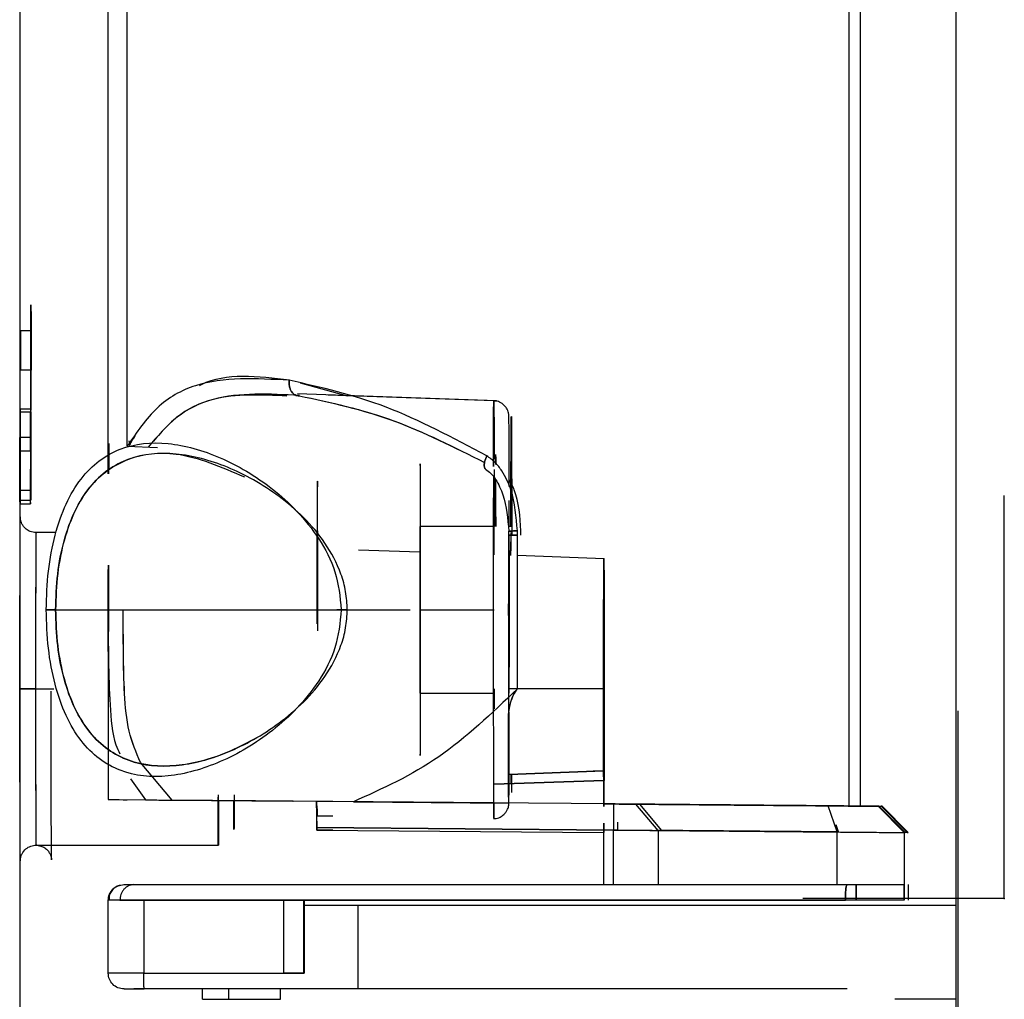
# Model space of a CAD drawing. Header units: millimetres. Extents: x -186 to 167, y -17 to 277.
# Tile 16 of 44: x -103 to -84, y 207 to 226. Entities that reach past the tile are written whole.
import ezdxf

# ---------------------------------------------------------------- set-up
doc = ezdxf.new("R2010")
doc.units = ezdxf.units.MM
doc.header["$PDSIZE"] = -1

msp = doc.modelspace()

# ---------------------------------------------------------------- linework, layer by layer
at = {"color": 7, "linetype": 'Continuous', "lineweight": 25}
for p, q in [((-103.374, 243.73), (-103.374, 206.658)), ((-101.674, 217.44), (-101.674, 242.438)), ((-85.402, 205.658), (-85.402, 242.322)), ((-101.309, 217.974), (-101.309, 241.641)), ((-85.399, 207.858), (-85.399, 239.534)), ((-87.454, 211.068), (-87.454, 236.934)), ((-87.246, 236.934), (-87.246, 211.066)), ((-103.16, 220.185), (-103.358, 220.185)), ((-103.153, 220.185), (-103.158, 220.185)), ((-103.16, 219.435), (-103.36, 219.435)), ((-103.161, 218.635), (-103.161, 219.435)), ((-103.16, 218.635), (-103.16, 219.435)), ((-97.993, 219.19), (-97.087, 218.942)), ((-94.223, 218.844), (-98.045, 218.978)), ((-94.274, 218.844), (-97.453, 218.955)), ((-103.163, 218.683), (-103.363, 218.683)), ((-103.363, 218.683), (-103.363, 217.792)), ((-103.163, 217.792), (-103.163, 218.683)), ((-103.361, 218.635), (-103.161, 218.635)), ((-103.161, 218.635), (-103.161, 216.935)), ((-103.157, 218.19), (-103.155, 218.598)), ((-93.938, 218.528), (-93.936, 218.331)), ((-103.37, 216.93), (-103.369, 218.139)), ((-103.169, 218.139), (-103.369, 218.139)), ((-103.369, 218.139), (-103.369, 217.884)), ((-103.169, 218.139), (-103.17, 216.93)), ((-103.169, 217.884), (-103.169, 218.139)), ((-103.369, 217.884), (-103.169, 217.884)), ((-100.73, 217.939), (-101.31, 217.969)), ((-103.363, 217.792), (-103.367, 217.124)), ((-103.167, 217.124), (-103.163, 217.792)), ((-94.234, 217.768), (-94.235, 217.623)), ((-97.661, 217.303), (-97.659, 217.191)), ((-103.167, 217.124), (-103.367, 217.124)), ((-103.367, 217.124), (-103.367, 216.868)), ((-103.167, 216.868), (-103.167, 217.124)), ((-103.367, 216.868), (-103.37, 216.93)), ((-103.17, 216.93), (-103.37, 216.93)), ((-103.367, 216.868), (-103.167, 216.868)), ((-103.17, 216.93), (-103.167, 216.868)), ((-94.237, 216.618), (-94.237, 216.434)), ((-93.931, 216.687), (-93.93, 216.523)), ((-94.284, 216.434), (-95.686, 216.434)), ((-93.933, 216.434), (-93.986, 216.434)), ((-102.676, 216.315), (-103.066, 216.315)), ((-93.994, 216.341), (-93.994, 216.266)), ((-93.994, 216.266), (-93.994, 212.764)), ((-93.822, 216.266), (-93.823, 216.348)), ((-93.822, 213.317), (-93.822, 216.266)), ((-93.756, 216.266), (-93.757, 216.349)), ((-93.947, 215.877), (-93.947, 216.139)), ((-93.947, 215.877), (-93.947, 216.133)), ((-95.692, 215.938), (-96.87, 215.979)), ((-92.157, 215.814), (-93.822, 215.872)), ((-102.686, 214.834), (-95.878, 214.834)), ((-101.674, 214.834), (-101.674, 211.191)), ((-95.69, 214.834), (-94.265, 214.834)), ((-92.157, 214.565), (-92.162, 214.565)), ((-103.069, 213.315), (-102.719, 213.315)), ((-101.673, 213.315), (-101.673, 212.228)), ((-95.686, 213.234), (-94.284, 213.234)), ((-94.266, 213.315), (-94.267, 212.932)), ((-92.165, 213.315), (-93.977, 213.315)), ((-92.162, 212.065), (-92.157, 212.065)), ((-100.446, 211.18), (-101.056, 211.902)), ((-92.167, 211.743), (-93.981, 211.674)), ((-93.981, 211.675), (-92.167, 211.743)), ((-93.932, 211.676), (-93.934, 211.326)), ((-92.157, 211.743), (-92.37, 211.735)), ((-101.25, 211.591), (-100.957, 211.185)), ((-94.27, 211.484), (-92.165, 211.558)), ((-92.158, 211.558), (-94.27, 211.484)), ((-92.166, 211.558), (-94.27, 211.484)), ((-92.166, 211.558), (-92.165, 211.558)), ((-101.672, 211.191), (-101.674, 211.191)), ((-101.672, 211.191), (-100.957, 211.185)), ((-100.466, 211.181), (-98.145, 211.16)), ((-94.271, 211.127), (-100.446, 211.18)), ((-99.567, 211.173), (-98.126, 211.161)), ((-98.126, 211.16), (-99.567, 211.173)), ((-91.977, 211.107), (-97.685, 211.156)), ((-97.685, 211.156), (-97.669, 210.656)), ((-97.669, 210.606), (-97.67, 211.156)), ((-97.664, 210.997), (-97.668, 211.156)), ((-96.97, 211.15), (-93.989, 211.124)), ((-92.163, 211.108), (-91.899, 211.106)), ((-91.977, 211.107), (-91.979, 210.607)), ((-91.121, 210.599), (-91.551, 211.103)), ((-91.051, 210.599), (-91.475, 211.102)), ((-87.687, 210.569), (-87.858, 211.071)), ((-87.454, 211.068), (-86.824, 211.062)), ((-86.898, 211.062), (-86.399, 210.558)), ((-86.882, 211.062), (-86.898, 211.062)), ((-86.382, 210.558), (-86.882, 211.062)), ((-86.841, 211.062), (-86.341, 210.558)), ((-86.824, 211.062), (-86.841, 211.062)), ((-86.324, 210.558), (-86.824, 211.062)), ((-92.163, 210.558), (-92.163, 210.736)), ((-92.161, 210.737), (-92.161, 210.558)), ((-91.902, 210.757), (-91.903, 210.606)), ((-87.656, 210.569), (-87.703, 210.709)), ((-97.669, 210.656), (-97.672, 210.606)), ((-97.672, 210.606), (-92.169, 210.558)), ((-97.672, 210.606), (-97.669, 210.606)), ((-97.669, 210.656), (-91.979, 210.607)), ((-91.979, 210.607), (-97.669, 210.656)), ((-97.664, 210.606), (-97.669, 210.606)), ((-92.169, 210.558), (-92.169, 209.558)), ((-92.163, 210.558), (-92.169, 210.558)), ((-92.166, 210.608), (-91.903, 210.606)), ((-91.903, 210.606), (-92.163, 210.608)), ((-91.979, 209.558), (-91.979, 210.607)), ((-91.051, 210.599), (-91.168, 210.6)), ((-91.121, 210.599), (-91.121, 209.558)), ((-87.687, 209.558), (-87.687, 210.569)), ((-86.399, 210.558), (-86.382, 210.558)), ((-86.399, 210.558), (-86.399, 209.258)), ((-86.341, 210.558), (-86.39, 210.558)), ((-86.341, 210.558), (-86.324, 210.558)), ((-103.066, 210.315), (-99.556, 210.315)), ((-87.496, 209.558), (-86.398, 209.558)), ((-101.674, 207.858), (-101.674, 209.258)), ((-100.993, 209.258), (-100.993, 207.858)), ((-100.042, 209.258), (-100.692, 209.258)), ((-98.305, 207.858), (-98.305, 209.258)), ((-98.302, 207.858), (-98.302, 209.258)), ((-97.918, 207.858), (-97.918, 209.258)), ((-97.917, 209.258), (-97.917, 207.858)), ((-86.399, 209.258), (-91.051, 209.258)), ((-85.394, 209.158), (-97.901, 209.158)), ((-96.875, 207.558), (-96.875, 209.158)), ((-101.674, 207.858), (-101.671, 207.858)), ((-100.993, 207.858), (-98.305, 207.858)), ((-97.918, 207.858), (-97.917, 207.858)), ((-101.371, 207.558), (-101.374, 207.558)), ((-98.295, 207.558), (-100.984, 207.558)), ((-99.865, 207.358), (-99.865, 207.558)), ((-99.366, 207.558), (-99.366, 207.358)), ((-98.366, 207.358), (-98.366, 207.558)), ((-85.392, 207.558), (-85.398, 207.558)), ((-99.865, 207.358), (-98.366, 207.358)), ((-85.394, 207.358), (-86.576, 207.358))]:
    msp.add_line(p, q, dxfattribs=at)
at = {"color": 7, "linetype": 'Continuous'}
for p, q in [((-84.477, 209.293), (-84.477, 217.028)), ((-85.363, 205.158), (-85.363, 212.893)), ((-84.477, 209.293), (-88.345, 209.293)), ((-85.363, 199.858), (-85.363, 207.593))]:
    msp.add_line(p, q, dxfattribs=at)
at = {"color": 7, "linetype": 'Continuous', "lineweight": 25, "flags": 128}
for points in [[(-103.155, 219.435), (-103.155, 219.913), (-103.156, 220.318), (-103.157, 220.589), (-103.158, 220.685), (-103.159, 220.589), (-103.16, 220.318), (-103.161, 219.913), (-103.161, 219.435), (-103.161, 218.956), (-103.16, 218.663)], [(-94.268, 217.741), (-94.269, 217.969), (-94.272, 218.567), (-94.272, 218.569)], [(-94.283, 217.406), (-94.284, 216.574), (-94.285, 215.432), (-94.285, 214.236), (-94.284, 213.094), (-94.282, 212.107), (-94.28, 211.361), (-94.277, 210.925), (-94.274, 210.835), (-94.272, 211.101), (-94.271, 211.231)], [(-94.266, 216.434), (-94.267, 217.093), (-94.268, 217.407)]]:
    msp.add_lwpolyline(points, dxfattribs=at)
at = {"color": 7, "linetype": 'Continuous', "lineweight": 25}
msp.add_arc((-30.662, 217.893), 63.621, 179.14335, 180.15656, dxfattribs=at)
for points in [[(-103.161, 219.435), (-103.161, 219.598), (-103.161, 219.925), (-103.16, 220.341), (-103.159, 220.619), (-103.158, 220.717), (-103.157, 220.619), (-103.156, 220.341), (-103.155, 219.925), (-103.155, 219.598), (-103.155, 219.435)], [(-103.357, 220.127), (-103.357, 220.155), (-103.358, 220.209), (-103.358, 220.144), (-103.359, 219.979), (-103.36, 219.729), (-103.36, 219.533), (-103.36, 219.435)], [(-103.356, 219.435), (-103.356, 219.533), (-103.356, 219.729), (-103.356, 219.979), (-103.357, 220.145), (-103.358, 220.204), (-103.358, 220.145), (-103.359, 219.979), (-103.36, 219.729), (-103.36, 219.533), (-103.36, 219.435)], [(-103.16, 219.435), (-103.16, 219.533), (-103.16, 219.729), (-103.159, 219.979), (-103.158, 220.145), (-103.158, 220.204), (-103.157, 220.145), (-103.156, 219.979), (-103.156, 219.729), (-103.156, 219.533), (-103.156, 219.435)], [(-103.363, 218.683), (-103.364, 218.604), (-103.366, 218.447), (-103.368, 218.072), (-103.369, 217.884)], [(-103.369, 217.884), (-103.368, 218.072), (-103.366, 218.447), (-103.364, 218.604), (-103.363, 218.683)], [(-103.169, 217.884), (-103.168, 218.072), (-103.166, 218.447), (-103.164, 218.604), (-103.163, 218.683)], [(-103.169, 217.884), (-103.168, 218.072), (-103.166, 218.447), (-103.164, 218.604), (-103.163, 218.683)], [(-95.69, 214.834), (-95.689, 215.044), (-95.689, 215.463), (-95.688, 215.992), (-95.687, 216.362), (-95.686, 216.41), (-95.686, 216.434)], [(-95.686, 216.434), (-95.686, 216.41), (-95.687, 216.362), (-95.688, 215.992), (-95.689, 215.463), (-95.689, 215.044), (-95.69, 214.834)], [(-103.061, 216.315), (-103.062, 216.269), (-103.064, 216.179), (-103.067, 215.486), (-103.069, 214.494), (-103.069, 213.708), (-103.069, 213.315)], [(-93.822, 216.266), (-93.847, 216.266), (-93.896, 216.266), (-93.951, 216.266), (-93.987, 216.266), (-93.992, 216.266), (-93.994, 216.266)], [(-93.99, 214.834), (-93.989, 215.043), (-93.989, 215.46), (-93.988, 216.005), (-93.988, 216.21), (-93.987, 216.312)], [(-92.156, 213.315), (-92.156, 213.642), (-92.156, 214.296), (-92.158, 215.128), (-92.16, 215.684), (-92.162, 215.88), (-92.164, 215.684), (-92.166, 215.128), (-92.168, 214.296), (-92.168, 213.642), (-92.168, 213.315)], [(-92.168, 213.315), (-92.168, 213.642), (-92.168, 214.296), (-92.166, 215.128), (-92.164, 215.684), (-92.162, 215.88), (-92.16, 215.684), (-92.158, 215.128), (-92.156, 214.296), (-92.156, 213.642), (-92.156, 213.315)], [(-95.69, 214.834), (-95.689, 214.624), (-95.689, 214.205), (-95.688, 213.676), (-95.687, 213.306), (-95.686, 213.258), (-95.686, 213.234)], [(-95.686, 213.234), (-95.686, 213.258), (-95.687, 213.306), (-95.688, 213.676), (-95.689, 214.205), (-95.689, 214.624), (-95.69, 214.834)], [(-93.984, 213.356), (-93.985, 213.298), (-93.986, 213.182), (-93.987, 213.32), (-93.988, 213.673), (-93.989, 214.206), (-93.989, 214.625), (-93.99, 214.834)], [(-93.987, 213.356), (-93.988, 213.458), (-93.988, 213.663), (-93.989, 214.208), (-93.989, 214.626), (-93.99, 214.834)], [(-93.982, 214.834), (-93.982, 214.626), (-93.982, 214.208), (-93.983, 213.663), (-93.984, 213.458), (-93.984, 213.356)], [(-92.165, 213.315), (-92.165, 213.478), (-92.165, 213.805), (-92.164, 214.221), (-92.163, 214.499), (-92.162, 214.597), (-92.161, 214.499), (-92.16, 214.221), (-92.159, 213.805), (-92.159, 213.478), (-92.159, 213.315)], [(-92.164, 214.198), (-92.164, 214.301), (-92.163, 214.506), (-92.162, 214.595), (-92.161, 214.5), (-92.16, 214.221), (-92.159, 213.805), (-92.159, 213.478), (-92.159, 213.315)], [(-103.069, 213.315), (-103.069, 212.921), (-103.069, 212.135), (-103.067, 211.144), (-103.064, 210.45), (-103.062, 210.36), (-103.061, 210.315)], [(-92.168, 213.315), (-92.168, 213.029), (-92.168, 212.457), (-92.167, 211.981), (-92.167, 211.743)], [(-92.167, 211.743), (-92.167, 211.981), (-92.168, 212.457), (-92.168, 213.029), (-92.168, 213.315)], [(-92.159, 213.315), (-92.159, 213.151), (-92.159, 212.824), (-92.16, 212.408), (-92.161, 212.13), (-92.162, 212.032), (-92.163, 212.13), (-92.164, 212.408), (-92.165, 212.824), (-92.165, 213.151), (-92.165, 213.315)], [(-92.159, 213.315), (-92.159, 213.151), (-92.159, 212.823), (-92.16, 212.41), (-92.161, 212.121), (-92.162, 212.083), (-92.162, 212.065)], [(-92.156, 213.315), (-92.156, 213.029), (-92.156, 212.457), (-92.157, 211.981), (-92.157, 211.743)], [(-92.157, 211.743), (-92.157, 211.981), (-92.156, 212.457), (-92.156, 213.029), (-92.156, 213.315)], [(-93.989, 211.124), (-93.99, 211.319), (-93.992, 211.709), (-93.993, 212.413), (-93.994, 212.764)], [(-101.674, 211.191), (-101.658, 211.191), (-101.627, 211.19), (-101.415, 211.189), (-101.309, 211.188)], [(-97.664, 210.876), (-97.659, 210.876), (-97.65, 210.876), (-97.58, 210.876), (-97.481, 210.876), (-97.402, 210.876), (-97.363, 210.876)], [(-91.979, 210.607), (-91.892, 210.606), (-91.72, 210.605), (-91.481, 210.603), (-91.27, 210.601), (-91.171, 210.6), (-91.121, 210.599)], [(-101.674, 209.258), (-101.67, 209.297), (-101.661, 209.376), (-101.591, 209.475), (-101.492, 209.544), (-101.414, 209.553), (-101.374, 209.558)], [(-87.319, 209.558), (-87.319, 209.553), (-87.319, 209.544), (-87.319, 209.475), (-87.32, 209.376), (-87.32, 209.297), (-87.32, 209.258)], [(-86.399, 209.258), (-86.399, 209.297), (-86.398, 209.376), (-86.398, 209.475), (-86.398, 209.544), (-86.398, 209.553), (-86.398, 209.558)], [(-86.399, 209.258), (-86.399, 209.297), (-86.398, 209.376), (-86.398, 209.475), (-86.398, 209.544), (-86.398, 209.553), (-86.398, 209.558)], [(-86.325, 209.558), (-86.325, 209.553), (-86.325, 209.544), (-86.325, 209.475), (-86.325, 209.376), (-86.324, 209.297), (-86.324, 209.258)], [(-86.325, 209.558), (-86.325, 209.553), (-86.325, 209.544), (-86.325, 209.475), (-86.325, 209.376), (-86.324, 209.297), (-86.324, 209.258)], [(-101.374, 207.558), (-101.414, 207.562), (-101.492, 207.571), (-101.591, 207.641), (-101.661, 207.74), (-101.67, 207.818), (-101.674, 207.858)], [(-100.993, 207.858), (-101.083, 207.858), (-101.261, 207.858), (-101.484, 207.858), (-101.64, 207.858), (-101.66, 207.858), (-101.671, 207.858)], [(-100.984, 207.558), (-100.985, 207.562), (-100.987, 207.571), (-100.991, 207.641), (-100.993, 207.74), (-100.993, 207.818), (-100.993, 207.858)], [(-98.305, 207.858), (-98.254, 207.858), (-98.152, 207.858), (-98.024, 207.858), (-97.935, 207.858), (-97.923, 207.858), (-97.918, 207.858)]]:
    msp.add_open_spline(points, degree=3, dxfattribs=at)
for points, knots in [([(-98.202, 219.238), (-98.832, 219.272), (-99.779, 219.322), (-100.77, 218.768), (-101.129, 218.238), (-101.309, 217.974)], [0, 0, 0, 0, 0.497848, 0.748747, 1, 1, 1, 1]), ([(-99.924, 219.137), (-99.91, 219.144), (-99.431, 219.395), (-98.804, 219.318), (-98.195, 219.244)], [0, 0, 0, 0, 0.028871, 1, 1, 1, 1]), ([(-98.01, 218.941), (-98.037, 218.942), (-98.078, 218.945), (-98.125, 218.98), (-98.157, 219.018), (-98.182, 219.067), (-98.203, 219.139), (-98.203, 219.199), (-98.202, 219.238)], [0, 0, 0, 0, 0.238446, 0.367706, 0.499992, 0.632278, 0.761542, 1, 1, 1, 1]), ([(-98.202, 219.238), (-98.203, 219.199), (-98.203, 219.139), (-98.182, 219.067), (-98.157, 219.018), (-98.125, 218.98), (-98.078, 218.945), (-98.037, 218.942), (-98.01, 218.941)], [0, 0, 0, 0, 0.238458, 0.367722, 0.500008, 0.632294, 0.761554, 1, 1, 1, 1]), ([(-94.41, 217.787), (-95.058, 218.132), (-96.356, 218.824), (-97.586, 219.1), (-98.202, 219.238)], [0, 0, 0, 0, 0.499525, 1, 1, 1, 1]), ([(-98.006, 218.946), (-98.58, 218.976), (-99.45, 219.021), (-100.381, 218.581), (-100.735, 218.158), (-100.908, 217.952)], [0, 0, 0, 0, 0.500268, 0.756676, 1, 1, 1, 1]), ([(-98.244, 218.935), (-98.735, 218.959), (-99.512, 218.995), (-100.376, 218.583), (-100.73, 218.162), (-100.908, 217.952)], [0, 0, 0, 0, 0.461331, 0.731084, 1, 1, 1, 1]), ([(-98.01, 218.941), (-97.405, 218.812), (-96.246, 218.564), (-95.032, 217.952), (-94.453, 217.66)], [0, 0, 0, 0, 0.522691, 1, 1, 1, 1]), ([(-98.01, 218.941), (-97.41, 218.813), (-96.252, 218.566), (-95.037, 217.955), (-94.453, 217.66)], [0, 0, 0, 0, 0.518326, 1, 1, 1, 1]), ([(-94.282, 217.582), (-94.282, 217.849), (-94.28, 218.382), (-94.277, 218.803), (-94.274, 218.895), (-94.271, 218.606), (-94.269, 218.188), (-94.269, 217.807), (-94.268, 217.726)], [0, 0, 0, 0, 0.189713, 0.379427, 0.56914, 0.758853, 0.948567, 1, 1, 1, 1]), ([(-94.274, 218.815), (-94.275, 218.824), (-94.277, 218.843), (-94.28, 218.369), (-94.282, 217.834), (-94.282, 217.582)], [0, 0, 0, 0, 0.360597, 0.698087, 1, 1, 1, 1]), ([(-93.979, 217.199), (-93.979, 217.259), (-93.979, 217.621), (-93.981, 218.085), (-93.983, 218.436), (-93.985, 218.528), (-93.985, 218.553), (-93.986, 218.566), (-93.988, 218.584), (-93.993, 218.616), (-94.007, 218.661), (-94.043, 218.729), (-94.111, 218.796), (-94.197, 218.839), (-94.253, 218.839), (-94.274, 218.839)], [0, 0, 0, 0, 0.060443, 0.360539, 0.66082, 0.811885, 0.851385, 0.869798, 0.882808, 0.890642, 0.904362, 0.923027, 0.953866, 0.982733, 1, 1, 1, 1]), ([(-93.947, 216.434), (-93.946, 216.595), (-93.946, 217.018), (-93.945, 217.612), (-93.943, 218.175), (-93.94, 218.526), (-93.937, 218.581), (-93.935, 218.314), (-93.933, 217.775), (-93.931, 217.076), (-93.93, 216.526), (-93.93, 216.266)], [0, 0, 0, 0, 0.062309, 0.164506, 0.278561, 0.402162, 0.531155, 0.660147, 0.783748, 0.897803, 1, 1, 1, 1]), ([(-93.947, 216.434), (-93.946, 216.594), (-93.946, 217.015), (-93.945, 217.611), (-93.943, 218.152), (-93.941, 218.457), (-93.94, 218.473), (-93.94, 218.475)], [0, 0, 0, 0, 0.150685, 0.395972, 0.670118, 0.967799, 1, 1, 1, 1]), ([(-93.935, 218.266), (-93.934, 218.107), (-93.933, 217.803), (-93.932, 217.282), (-93.931, 217.033)], [0, 0, 0, 0, 0.521416, 1, 1, 1, 1]), ([(-101.661, 217.987), (-101.661, 217.987), (-101.663, 218.106), (-101.665, 217.921), (-101.666, 217.509), (-101.667, 217.445)], [0, 0, 0, 0, 0.000274, 0.844214, 1, 1, 1, 1]), ([(-101.277, 218.073), (-101.276, 218.055), (-101.275, 218.031), (-101.272, 218.006), (-101.271, 217.996), (-101.269, 217.993), (-101.269, 217.993), (-101.268, 217.992), (-101.268, 217.992), (-101.267, 217.992), (-101.259, 218), (-101.254, 218.014), (-101.247, 218.026), (-101.245, 218.031), (-101.235, 218.048), (-101.211, 218.088), (-101.185, 218.13), (-101.165, 218.162), (-101.16, 218.169), (-101.158, 218.171), (-101.158, 218.172), (-101.158, 218.172), (-101.158, 218.172), (-101.158, 218.172), (-101.158, 218.172)], [0, 0, 0, 0, 0.145374, 0.189248, 0.21471, 0.220566, 0.223159, 0.225647, 0.228138, 0.230741, 0.23663, 0.368195, 0.370304, 0.385474, 0.426338, 0.578813, 0.894533, 0.973548, 0.993344, 0.998315, 0.999568, 0.999887, 0.999969, 1, 1, 1, 1]), ([(-102.865, 214.834), (-102.857, 215.084), (-102.84, 215.583), (-102.706, 216.28), (-102.496, 216.882), (-102.114, 217.522), (-101.47, 217.995), (-100.538, 218.084), (-99.528, 217.803), (-98.508, 217.206), (-97.733, 216.425), (-97.279, 215.58), (-97.227, 215.083), (-97.201, 214.834)], [0, 0, 0, 0, 0.062891, 0.125782, 0.18867, 0.251526, 0.376486, 0.501305, 0.625928, 0.750421, 0.874825, 0.937392, 1, 1, 1, 1]), ([(-102.686, 214.834), (-102.678, 215.065), (-102.662, 215.527), (-102.533, 216.176), (-102.326, 216.746), (-101.946, 217.354), (-101.305, 217.793), (-100.286, 217.912), (-99.505, 217.575), (-99.06, 217.383)], [0, 0, 0, 0, 0.092429, 0.184801, 0.278458, 0.374685, 0.561961, 0.750318, 1, 1, 1, 1]), ([(-97.087, 214.834), (-97.093, 214.951), (-97.106, 215.185), (-97.232, 215.633), (-97.608, 216.33), (-98.384, 217.059), (-99.386, 217.617), (-100.385, 217.88), (-101.305, 217.798), (-101.943, 217.356), (-102.321, 216.755), (-102.529, 216.189), (-102.661, 215.536), (-102.678, 215.068), (-102.686, 214.834)], [0, 0, 0, 0, 0.031136, 0.06232, 0.124752, 0.249994, 0.375775, 0.501422, 0.626588, 0.751037, 0.813358, 0.875603, 0.937806, 1, 1, 1, 1]), ([(-94.444, 217.548), (-94.45, 217.562), (-94.461, 217.59), (-94.456, 217.653), (-94.439, 217.72), (-94.419, 217.766), (-94.41, 217.787)], [0, 0, 0, 0, 0.277857, 0.542794, 0.785154, 1, 1, 1, 1]), ([(-94.41, 217.787), (-94.419, 217.766), (-94.439, 217.72), (-94.456, 217.653), (-94.46, 217.591), (-94.451, 217.55), (-94.436, 217.541), (-94.431, 217.538)], [0, 0, 0, 0, 0.192134, 0.408875, 0.645804, 0.894289, 1, 1, 1, 1]), ([(-93.823, 216.348), (-93.844, 216.615), (-93.876, 217.022), (-94.078, 217.45), (-94.244, 217.668), (-94.354, 217.747), (-94.41, 217.787)], [0, 0, 0, 0, 0.48328, 0.734974, 0.865176, 1, 1, 1, 1]), ([(-94.235, 217.623), (-94.235, 217.681), (-94.235, 217.753), (-94.235, 217.803), (-94.235, 217.812)], [0, 0, 0, 0, 0.815028, 1, 1, 1, 1]), ([(-95.679, 214.834), (-95.679, 215.186), (-95.679, 215.73), (-95.68, 216.382), (-95.681, 216.827), (-95.682, 217.192), (-95.683, 217.529), (-95.686, 217.702), (-95.688, 217.529), (-95.689, 217.192), (-95.691, 216.828), (-95.691, 216.383), (-95.692, 215.73), (-95.692, 215.186), (-95.693, 214.834)], [0, 0, 0, 0, 0.119721, 0.184802, 0.25, 0.31508, 0.380279, 0.5, 0.619721, 0.684802, 0.75, 0.81508, 0.880279, 1, 1, 1, 1]), ([(-95.68, 216.434), (-95.68, 216.461), (-95.68, 216.665), (-95.681, 216.964), (-95.682, 217.336), (-95.684, 217.576), (-95.686, 217.663), (-95.687, 217.577), (-95.689, 217.333), (-95.69, 216.971), (-95.691, 216.425), (-95.692, 215.698), (-95.692, 215.099), (-95.693, 214.834)], [0, 0, 0, 0, 0.012661, 0.095647, 0.185658, 0.281048, 0.379373, 0.477699, 0.573088, 0.663099, 0.746085, 0.887892, 1, 1, 1, 1]), ([(-94.432, 217.534), (-94.397, 217.508), (-94.324, 217.454), (-94.204, 217.291), (-94.04, 216.933), (-94.007, 216.581), (-93.985, 216.342)], [0, 0, 0, 0, 0.106873, 0.224182, 0.473844, 1, 1, 1, 1]), ([(-94.268, 217.525), (-94.268, 217.387), (-94.267, 217.08), (-94.266, 216.663), (-94.266, 216.434)], [0, 0, 0, 0, 0.45128, 1, 1, 1, 1]), ([(-94.237, 216.434), (-94.237, 216.671), (-94.236, 216.996), (-94.236, 217.255), (-94.236, 217.325)], [0, 0, 0, 0, 0.728651, 1, 1, 1, 1]), ([(-93.757, 216.349), (-93.772, 216.621), (-93.79, 216.971), (-93.944, 217.269), (-93.979, 217.336)], [0, 0, 0, 0, 0.775596, 1, 1, 1, 1]), ([(-97.652, 214.431), (-97.652, 214.877), (-97.653, 215.584), (-97.655, 216.358), (-97.657, 216.875), (-97.659, 217.222), (-97.661, 217.345), (-97.664, 217.222), (-97.666, 216.875), (-97.668, 216.358), (-97.67, 215.622), (-97.67, 214.963), (-97.671, 214.565)], [0, 0, 0, 0, 0.141488, 0.224287, 0.314097, 0.409273, 0.507378, 0.605484, 0.70066, 0.790469, 0.873269, 1, 1, 1, 1]), ([(-94.266, 215.888), (-94.266, 216.169), (-94.266, 216.603), (-94.267, 216.951), (-94.267, 217.073)], [0, 0, 0, 0, 0.64745, 1, 1, 1, 1]), ([(-93.977, 216.434), (-93.977, 216.453), (-93.978, 216.642), (-93.978, 216.793), (-93.978, 216.929)], [0, 0, 0, 0, 0.097528, 1, 1, 1, 1]), ([(-103.37, 213.315), (-103.37, 213.627), (-103.369, 214.333), (-103.368, 215.189), (-103.367, 215.834), (-103.365, 216.258), (-103.363, 216.556), (-103.362, 216.595), (-103.361, 216.615)], [0, 0, 0, 0, 0.180637, 0.409126, 0.54284, 0.687872, 0.841571, 1, 1, 1, 1]), ([(-103.061, 216.315), (-103.099, 216.319), (-103.166, 216.326), (-103.246, 216.374), (-103.299, 216.427), (-103.331, 216.48), (-103.349, 216.525), (-103.356, 216.557), (-103.359, 216.575), (-103.36, 216.585), (-103.361, 216.593), (-103.361, 216.594), (-103.361, 216.595)], [0, 0, 0, 0, 0.204802, 0.366409, 0.501126, 0.614758, 0.706886, 0.771111, 0.811493, 0.851704, 0.912154, 1, 1, 1, 1]), ([(-103.37, 213.315), (-103.37, 213.627), (-103.369, 214.333), (-103.368, 215.188), (-103.367, 215.836), (-103.365, 216.249), (-103.364, 216.491), (-103.363, 216.525), (-103.363, 216.529)], [0, 0, 0, 0, 0.208334, 0.471858, 0.626074, 0.793344, 0.97061, 1, 1, 1, 1]), ([(-103.061, 216.315), (-103.062, 216.297), (-103.063, 216.261), (-103.065, 215.99), (-103.066, 215.605), (-103.068, 215.019), (-103.069, 214.241), (-103.069, 213.598), (-103.069, 213.315)], [0, 0, 0, 0, 0.158429, 0.312128, 0.45716, 0.590874, 0.819363, 1, 1, 1, 1]), ([(-93.823, 216.348), (-93.848, 216.347), (-93.899, 216.345), (-93.956, 216.344), (-93.992, 216.342), (-93.993, 216.341), (-93.994, 216.341)], [0, 0, 0, 0, 0.2444657, 0.5, 0.7555343, 1, 1, 1, 1]), ([(-93.994, 216.341), (-93.993, 216.341), (-93.992, 216.342), (-93.956, 216.344), (-93.899, 216.345), (-93.848, 216.347), (-93.823, 216.348)], [0, 0, 0, 0, 0.2444657, 0.5, 0.7555343, 1, 1, 1, 1]), ([(-93.994, 216.266), (-93.992, 216.266), (-93.987, 216.266), (-93.951, 216.266), (-93.895, 216.266), (-93.846, 216.266), (-93.822, 216.266)], [0, 0, 0, 0, 0.244916, 0.5, 0.755084, 1, 1, 1, 1]), ([(-93.99, 214.834), (-93.989, 215.042), (-93.989, 215.459), (-93.989, 215.984), (-93.988, 216.177), (-93.987, 216.266)], [0, 0, 0, 0, 0.348779, 0.697558, 1, 1, 1, 1]), ([(-93.984, 216.266), (-93.984, 216.177), (-93.983, 215.984), (-93.982, 215.459), (-93.982, 215.042), (-93.982, 214.834)], [0, 0, 0, 0, 0.302442, 0.651221, 1, 1, 1, 1]), ([(-93.941, 215.966), (-93.941, 216.117), (-93.94, 216.275), (-93.94, 216.316), (-93.94, 216.317)], [0, 0, 0, 0, 0.961375, 1, 1, 1, 1]), ([(-93.983, 215.973), (-93.983, 215.97), (-93.982, 215.853), (-93.982, 215.449), (-93.982, 215.039), (-93.982, 214.834)], [0, 0, 0, 0, 0.010509, 0.505255, 1, 1, 1, 1]), ([(-101.671, 215.687), (-101.671, 215.678), (-101.679, 215.383), (-101.67, 214.757), (-101.677, 213.854), (-101.644, 213), (-101.6, 212.388), (-101.479, 212.125), (-101.453, 212.069)], [0, 0, 0, 0, 0.006899, 0.238366, 0.469896, 0.702516, 0.936947, 1, 1, 1, 1]), ([(-101.646, 213.162), (-101.656, 213.393), (-101.678, 213.905), (-101.67, 214.758), (-101.679, 215.383), (-101.671, 215.678), (-101.671, 215.687)], [0, 0, 0, 0, 0.2890797, 0.6393688, 0.9895633, 1, 1, 1, 1]), ([(-101.671, 215.687), (-101.672, 215.501), (-101.672, 215.13), (-101.672, 214.654), (-101.672, 214.417)], [0, 0, 0, 0, 0.501113, 1, 1, 1, 1]), ([(-102.686, 214.834), (-102.704, 214.834), (-102.741, 214.834), (-102.793, 214.834), (-102.837, 214.834), (-102.856, 214.834), (-102.865, 214.834)], [0, 0, 0, 0, 0.245075, 0.5, 0.754925, 1, 1, 1, 1]), ([(-97.201, 214.834), (-97.227, 214.585), (-97.279, 214.088), (-97.733, 213.243), (-98.508, 212.462), (-99.528, 211.866), (-100.539, 211.584), (-101.47, 211.673), (-102.114, 212.146), (-102.496, 212.786), (-102.707, 213.389), (-102.84, 214.086), (-102.857, 214.585), (-102.865, 214.834)], [0, 0, 0, 0, 0.062611, 0.125179, 0.249582, 0.374073, 0.498691, 0.623509, 0.748469, 0.811321, 0.874211, 0.937108, 1, 1, 1, 1]), ([(-102.865, 214.834), (-102.856, 214.834), (-102.837, 214.834), (-102.793, 214.834), (-102.741, 214.834), (-102.704, 214.834), (-102.686, 214.834)], [0, 0, 0, 0, 0.245075, 0.5, 0.754925, 1, 1, 1, 1]), ([(-98.885, 212.344), (-99.052, 212.258), (-99.552, 212), (-100.385, 211.79), (-101.305, 211.869), (-101.946, 212.315), (-102.326, 212.922), (-102.533, 213.492), (-102.662, 214.142), (-102.678, 214.603), (-102.686, 214.834)], [0, 0, 0, 0, 0.091684, 0.274508, 0.456628, 0.637708, 0.730751, 0.82131, 0.910629, 1, 1, 1, 1]), ([(-102.686, 214.834), (-102.678, 214.6), (-102.661, 214.133), (-102.529, 213.479), (-102.321, 212.914), (-101.943, 212.313), (-101.305, 211.87), (-100.385, 211.788), (-99.386, 212.052), (-98.384, 212.61), (-97.608, 213.338), (-97.232, 214.035), (-97.106, 214.483), (-97.093, 214.717), (-97.087, 214.834)], [0, 0, 0, 0, 0.062195, 0.124404, 0.186652, 0.248968, 0.373416, 0.498581, 0.624224, 0.750003, 0.875244, 0.937677, 0.968863, 1, 1, 1, 1]), ([(-101.056, 211.902), (-101.139, 212.095), (-101.305, 212.485), (-101.389, 213.46), (-101.387, 214.284), (-101.385, 214.834)], [0, 0, 0, 0, 0.247365, 0.497314, 1, 1, 1, 1]), ([(-101.056, 211.902), (-101.139, 212.095), (-101.305, 212.484), (-101.369, 213.217), (-101.386, 214.007), (-101.385, 214.558), (-101.385, 214.834)], [0, 0, 0, 0, 0.2467649, 0.496109, 0.7475076, 1, 1, 1, 1]), ([(-97.201, 214.834), (-97.215, 214.834), (-97.244, 214.834), (-97.276, 214.834), (-97.291, 214.834), (-97.283, 214.834), (-97.249, 214.834), (-97.198, 214.834), (-97.142, 214.834), (-97.104, 214.834), (-97.087, 214.834)], [0, 0, 0, 0, 0.102683, 0.222339, 0.356762, 0.5, 0.643238, 0.777661, 0.897317, 1, 1, 1, 1]), ([(-97.087, 214.834), (-97.104, 214.834), (-97.142, 214.834), (-97.198, 214.834), (-97.249, 214.834), (-97.283, 214.834), (-97.291, 214.834), (-97.276, 214.834), (-97.244, 214.834), (-97.215, 214.834), (-97.201, 214.834)], [0, 0, 0, 0, 0.102683, 0.222339, 0.356762, 0.5, 0.643238, 0.777661, 0.897317, 1, 1, 1, 1]), ([(-95.693, 214.834), (-95.692, 214.482), (-95.692, 213.939), (-95.691, 213.286), (-95.691, 212.841), (-95.689, 212.477), (-95.688, 212.139), (-95.686, 211.966), (-95.683, 212.139), (-95.682, 212.477), (-95.681, 212.841), (-95.68, 213.286), (-95.679, 213.938), (-95.679, 214.482), (-95.679, 214.834)], [0, 0, 0, 0, 0.119721, 0.184802, 0.25, 0.31508, 0.380279, 0.5, 0.619721, 0.684802, 0.75, 0.81508, 0.880279, 1, 1, 1, 1]), ([(-95.693, 214.834), (-95.692, 214.569), (-95.692, 213.97), (-95.691, 213.243), (-95.69, 212.697), (-95.689, 212.335), (-95.687, 212.091), (-95.686, 212.005), (-95.684, 212.091), (-95.682, 212.334), (-95.681, 212.698), (-95.68, 213.185), (-95.679, 213.611), (-95.679, 213.855)], [0, 0, 0, 0, 0.102083, 0.231209, 0.306774, 0.388736, 0.475596, 0.565128, 0.654661, 0.74152, 0.823482, 0.899048, 1, 1, 1, 1]), ([(-93.982, 214.834), (-93.982, 214.626), (-93.982, 214.209), (-93.983, 213.681), (-93.984, 213.486), (-93.984, 213.395)], [0, 0, 0, 0, 0.346281, 0.692563, 1, 1, 1, 1]), ([(-103.37, 213.315), (-103.365, 213.315), (-103.359, 213.315), (-103.322, 213.315), (-103.283, 213.315), (-103.235, 213.315), (-103.165, 213.315), (-103.107, 213.315), (-103.069, 213.315)], [0, 0, 0, 0, 0.2394568, 0.3683607, 0.5, 0.6316393, 0.7605432, 1, 1, 1, 1]), ([(-103.363, 210.105), (-103.363, 210.108), (-103.364, 210.142), (-103.365, 210.381), (-103.367, 210.793), (-103.368, 211.441), (-103.369, 212.296), (-103.37, 213.002), (-103.37, 213.315)], [0, 0, 0, 0, 0.020513, 0.1994, 0.3682, 0.523826, 0.789761, 1, 1, 1, 1]), ([(-103.361, 210.015), (-103.362, 210.034), (-103.363, 210.073), (-103.365, 210.371), (-103.367, 210.795), (-103.368, 211.44), (-103.369, 212.296), (-103.37, 213.003), (-103.37, 213.315)], [0, 0, 0, 0, 0.158429, 0.312128, 0.45716, 0.590874, 0.819363, 1, 1, 1, 1]), ([(-103.069, 213.315), (-103.107, 213.315), (-103.165, 213.315), (-103.235, 213.315), (-103.283, 213.315), (-103.322, 213.315), (-103.359, 213.315), (-103.365, 213.315), (-103.37, 213.315)], [0, 0, 0, 0, 0.239457, 0.368361, 0.5, 0.631639, 0.760543, 1, 1, 1, 1]), ([(-103.069, 213.315), (-103.069, 213.031), (-103.069, 212.389), (-103.068, 211.61), (-103.066, 211.026), (-103.065, 210.633), (-103.063, 210.39), (-103.062, 210.284), (-103.061, 210.315), (-103.061, 210.315)], [0, 0, 0, 0, 0.180634, 0.40912, 0.542832, 0.687862, 0.841559, 0.999985, 1, 1, 1, 1]), ([(-103.013, 210.308), (-102.984, 210.302), (-102.928, 210.29), (-102.861, 210.242), (-102.814, 210.188), (-102.786, 210.137), (-102.771, 210.094), (-102.766, 210.066), (-102.764, 210.051), (-102.763, 210.041), (-102.762, 210.033), (-102.762, 210.031), (-102.763, 210.063), (-102.765, 210.23), (-102.767, 210.693), (-102.768, 211.445), (-102.769, 212.341), (-102.769, 212.978), (-102.77, 213.273)], [0, 0, 0, 0, 0.016148, 0.031456, 0.044344, 0.055152, 0.063718, 0.06931, 0.073137, 0.077468, 0.084511, 0.099829, 0.145186, 0.28386, 0.464994, 0.65156, 0.838525, 1, 1, 1, 1]), ([(-93.822, 213.317), (-94.314, 212.845), (-95.3, 211.9), (-96.413, 211.4), (-96.97, 211.15)], [0, 0, 0, 0, 0.499414, 1, 1, 1, 1]), ([(-93.994, 212.764), (-93.992, 212.809), (-93.989, 212.887), (-93.97, 212.977), (-93.959, 213.023), (-93.954, 213.039), (-93.937, 213.1), (-93.903, 213.196), (-93.845, 213.282), (-93.822, 213.317)], [0, 0, 0, 0, 0.242594, 0.417117, 0.472991, 0.48973, 0.499003, 0.797679, 1, 1, 1, 1]), ([(-93.994, 212.764), (-93.985, 212.858), (-93.972, 213.003), (-93.906, 213.192), (-93.848, 213.278), (-93.822, 213.317)], [0, 0, 0, 0, 0.4982653, 0.7729313, 1, 1, 1, 1]), ([(-94.279, 210.828), (-94.27, 210.827), (-94.227, 210.822), (-94.157, 210.849), (-94.085, 210.896), (-94.038, 210.951), (-94.01, 211.002), (-93.995, 211.044), (-93.99, 211.072), (-93.988, 211.088), (-93.986, 211.1), (-93.985, 211.114), (-93.984, 211.143), (-93.983, 211.25), (-93.981, 211.659), (-93.979, 212.246), (-93.978, 212.718), (-93.978, 212.876)], [0, 0, 0, 0, 0.006344, 0.031786, 0.052119, 0.069245, 0.083617, 0.095002, 0.102516, 0.108091, 0.114926, 0.127097, 0.159369, 0.330634, 0.603956, 0.868163, 1, 1, 1, 1]), ([(-93.942, 211.496), (-93.942, 211.52), (-93.943, 211.559), (-93.943, 211.645), (-93.943, 211.676)], [0, 0, 0, 0, 0.637334, 1, 1, 1, 1]), ([(-93.942, 211.495), (-93.942, 211.521), (-93.943, 211.56), (-93.943, 211.647), (-93.943, 211.676)], [0, 0, 0, 0, 0.666641, 1, 1, 1, 1]), ([(-92.166, 211.558), (-92.166, 211.56), (-92.166, 211.565), (-92.166, 211.603), (-92.167, 211.661), (-92.167, 211.716), (-92.167, 211.743)], [0, 0, 0, 0, 0.24688, 0.499991, 0.753107, 1, 1, 1, 1]), ([(-92.167, 211.743), (-92.167, 211.716), (-92.167, 211.661), (-92.166, 211.604), (-92.166, 211.565), (-92.166, 211.56), (-92.166, 211.558)], [0, 0, 0, 0, 0.2481743, 0.4999632, 0.7503551, 1, 1, 1, 1]), ([(-92.157, 211.743), (-92.157, 211.716), (-92.157, 211.661), (-92.158, 211.603), (-92.158, 211.565), (-92.158, 211.56), (-92.158, 211.558)], [0, 0, 0, 0, 0.246893, 0.500009, 0.75312, 1, 1, 1, 1]), ([(-92.158, 211.558), (-92.158, 211.56), (-92.158, 211.565), (-92.158, 211.604), (-92.157, 211.661), (-92.157, 211.716), (-92.157, 211.743)], [0, 0, 0, 0, 0.248173, 0.499962, 0.750353, 1, 1, 1, 1]), ([(-92.165, 211.558), (-92.165, 211.553), (-92.165, 211.543), (-92.164, 211.468), (-92.164, 211.376), (-92.164, 211.285), (-92.164, 211.177), (-92.163, 211.098), (-92.163, 211.057)], [0, 0, 0, 0, 0.198563, 0.430925, 0.5604, 0.698407, 0.844942, 1, 1, 1, 1]), ([(-92.165, 211.558), (-92.165, 211.551), (-92.164, 211.541), (-92.164, 211.479), (-92.164, 211.414), (-92.164, 211.334), (-92.163, 211.218), (-92.163, 211.12), (-92.163, 211.057)], [0, 0, 0, 0, 0.239376, 0.36813, 0.4999, 0.628686, 0.760489, 1, 1, 1, 1]), ([(-92.161, 211.057), (-92.161, 211.098), (-92.161, 211.177), (-92.161, 211.285), (-92.161, 211.376), (-92.161, 211.468), (-92.16, 211.543), (-92.16, 211.553), (-92.159, 211.558)], [0, 0, 0, 0, 0.155058, 0.301593, 0.4396, 0.569075, 0.801437, 1, 1, 1, 1]), ([(-92.161, 211.057), (-92.161, 211.12), (-92.161, 211.217), (-92.16, 211.334), (-92.16, 211.413), (-92.16, 211.478), (-92.16, 211.541), (-92.16, 211.551), (-92.159, 211.558)], [0, 0, 0, 0, 0.2395114, 0.3683107, 0.5000973, 0.6288675, 0.7606243, 1, 1, 1, 1]), ([(-99.567, 211.284), (-99.567, 211.205), (-99.566, 210.955), (-99.565, 210.64), (-99.563, 210.375), (-99.561, 210.284), (-99.56, 210.374), (-99.558, 210.642), (-99.557, 210.923), (-99.556, 211.133), (-99.556, 211.173)], [0, 0, 0, 0, 0.065823, 0.208629, 0.359968, 0.515964, 0.671961, 0.823299, 0.966105, 1, 1, 1, 1]), ([(-99.257, 211.283), (-99.258, 211.116), (-99.259, 210.769), (-99.261, 210.567), (-99.263, 210.678), (-99.265, 210.914), (-99.265, 211.144), (-99.265, 211.17)], [0, 0, 0, 0, 0.232049, 0.479833, 0.730276, 0.969475, 1, 1, 1, 1]), ([(-100.957, 211.185), (-100.89, 211.184), (-100.783, 211.183), (-100.598, 211.182), (-100.489, 211.181), (-100.446, 211.18)], [0, 0, 0, 0, 0.500145, 0.802646, 1, 1, 1, 1]), ([(-99.556, 211.173), (-99.557, 210.936), (-99.559, 210.453), (-99.561, 210.236), (-99.564, 210.489), (-99.566, 210.882), (-99.567, 211.223), (-99.567, 211.238)], [0, 0, 0, 0, 0.241228, 0.490291, 0.739355, 0.988418, 1, 1, 1, 1]), ([(-91.551, 211.103), (-91.575, 211.103), (-91.624, 211.104), (-91.729, 211.104), (-91.849, 211.105), (-91.935, 211.106), (-91.977, 211.107)], [0, 0, 0, 0, 0.24994, 0.4999, 0.750046, 1, 1, 1, 1]), ([(-91.899, 211.106), (-91.857, 211.106), (-91.772, 211.105), (-91.654, 211.104), (-91.55, 211.103), (-91.5, 211.103), (-91.475, 211.102)], [0, 0, 0, 0, 0.249925, 0.500098, 0.750084, 1, 1, 1, 1]), ([(-87.858, 211.071), (-88.605, 211.077), (-90.1, 211.09), (-91.067, 211.099), (-91.551, 211.103)], [0, 0, 0, 0, 0.499869, 1, 1, 1, 1]), ([(-91.475, 211.102), (-90.991, 211.098), (-90.023, 211.09), (-88.557, 211.077), (-87.824, 211.071)], [0, 0, 0, 0, 0.500134, 1, 1, 1, 1]), ([(-97.664, 211.012), (-97.664, 211.002), (-97.664, 210.983), (-97.664, 210.949), (-97.664, 210.913), (-97.664, 210.888), (-97.664, 210.876)], [0, 0, 0, 0, 0.250456, 0.501038, 0.750802, 1, 1, 1, 1]), ([(-86.882, 211.062), (-86.895, 211.062), (-86.921, 211.062), (-87.132, 211.064), (-87.444, 211.067), (-87.72, 211.069), (-87.858, 211.071)], [0, 0, 0, 0, 0.2501907, 0.4999494, 0.749773, 1, 1, 1, 1]), ([(-87.824, 211.071), (-87.686, 211.069), (-87.41, 211.067), (-87.096, 211.064), (-86.883, 211.062), (-86.855, 211.062), (-86.841, 211.062)], [0, 0, 0, 0, 0.250226, 0.50005, 0.749809, 1, 1, 1, 1]), ([(-97.664, 210.876), (-97.66, 210.876), (-97.653, 210.876), (-97.615, 210.876), (-97.584, 210.876), (-97.559, 210.876), (-97.551, 210.876)], [0, 0, 0, 0, 0.423203, 0.651021, 0.883674, 1, 1, 1, 1]), ([(-97.363, 210.603), (-97.402, 210.603), (-97.481, 210.604), (-97.565, 210.605), (-97.615, 210.605), (-97.653, 210.606), (-97.659, 210.606), (-97.664, 210.606)], [0, 0, 0, 0, 0.249023, 0.499651, 0.628519, 0.760391, 1, 1, 1, 1]), ([(-91.979, 210.607), (-91.893, 210.606), (-91.72, 210.604), (-91.481, 210.602), (-91.27, 210.6), (-91.171, 210.6), (-91.121, 210.599)], [0, 0, 0, 0, 0.249905, 0.499909, 0.749989, 1, 1, 1, 1]), ([(-91.121, 210.599), (-90.672, 210.595), (-89.773, 210.587), (-88.383, 210.575), (-87.687, 210.569)], [0, 0, 0, 0, 0.499872, 1, 1, 1, 1]), ([(-87.687, 210.569), (-88.429, 210.576), (-89.817, 210.588), (-90.707, 210.595), (-91.121, 210.599)], [0, 0, 0, 0, 0.534187, 1, 1, 1, 1]), ([(-87.687, 210.569), (-87.503, 210.567), (-87.134, 210.564), (-86.716, 210.561), (-86.434, 210.558), (-86.399, 210.558), (-86.382, 210.558)], [0, 0, 0, 0, 0.2502157, 0.4999622, 0.7497437, 1, 1, 1, 1]), ([(-87.687, 210.569), (-87.484, 210.567), (-87.09, 210.564), (-86.675, 210.56), (-86.424, 210.558), (-86.396, 210.558), (-86.382, 210.558)], [0, 0, 0, 0, 0.276892, 0.535875, 0.776921, 1, 1, 1, 1]), ([(-103.361, 210.036), (-103.361, 210.035), (-103.361, 210.033), (-103.36, 210.04), (-103.358, 210.057), (-103.354, 210.082), (-103.342, 210.126), (-103.308, 210.194), (-103.239, 210.265), (-103.138, 210.309), (-103.058, 210.322), (-103.019, 210.31), (-103.013, 210.308)], [0, 0, 0, 0, 0.049715, 0.156685, 0.199164, 0.241775, 0.317363, 0.428207, 0.620817, 0.793237, 0.972787, 1, 1, 1, 1]), ([(-101.674, 209.258), (-101.67, 209.295), (-101.664, 209.353), (-101.627, 209.423), (-101.588, 209.471), (-101.54, 209.51), (-101.47, 209.548), (-101.412, 209.554), (-101.374, 209.558)], [0, 0, 0, 0, 0.239457, 0.368361, 0.5, 0.631639, 0.760543, 1, 1, 1, 1]), ([(-101.481, 209.538), (-101.508, 209.525), (-101.565, 209.497), (-101.625, 209.426), (-101.66, 209.343), (-101.66, 209.286), (-101.66, 209.258)], [0, 0, 0, 0, 0.250107, 0.506349, 0.758911, 1, 1, 1, 1]), ([(-101.184, 209.558), (-101.218, 209.554), (-101.27, 209.548), (-101.332, 209.51), (-101.374, 209.471), (-101.409, 209.423), (-101.442, 209.353), (-101.447, 209.295), (-101.451, 209.258)], [0, 0, 0, 0, 0.239457, 0.368361, 0.5, 0.631639, 0.760543, 1, 1, 1, 1]), ([(-101.184, 209.558), (-101.218, 209.554), (-101.27, 209.548), (-101.332, 209.51), (-101.374, 209.471), (-101.409, 209.423), (-101.442, 209.353), (-101.447, 209.295), (-101.451, 209.258)], [0, 0, 0, 0, 0.239457, 0.368361, 0.5, 0.631639, 0.760543, 1, 1, 1, 1]), ([(-101.374, 209.558), (-101.366, 209.558), (-101.35, 209.558), (-101.24, 209.558), (-101.184, 209.558)], [0, 0, 0, 0, 0.5, 1, 1, 1, 1]), ([(-101.184, 209.558), (-100.429, 209.558), (-98.917, 209.558), (-95.516, 209.558), (-91.675, 209.558), (-88.889, 209.558), (-87.496, 209.558)], [0, 0, 0, 0, 0.249422, 0.499316, 0.749556, 1, 1, 1, 1]), ([(-87.528, 209.258), (-87.527, 209.295), (-87.526, 209.353), (-87.522, 209.423), (-87.518, 209.471), (-87.513, 209.51), (-87.506, 209.548), (-87.5, 209.554), (-87.496, 209.558)], [0, 0, 0, 0, 0.2394568, 0.3683607, 0.5, 0.6316393, 0.7605432, 1, 1, 1, 1]), ([(-87.496, 209.558), (-87.5, 209.554), (-87.506, 209.548), (-87.513, 209.51), (-87.518, 209.471), (-87.522, 209.423), (-87.526, 209.353), (-87.527, 209.295), (-87.528, 209.258)], [0, 0, 0, 0, 0.239457, 0.368361, 0.5, 0.631639, 0.760543, 1, 1, 1, 1]), ([(-87.32, 209.258), (-87.32, 209.295), (-87.32, 209.353), (-87.32, 209.423), (-87.319, 209.471), (-87.319, 209.51), (-87.319, 209.548), (-87.319, 209.554), (-87.319, 209.558)], [0, 0, 0, 0, 0.239457, 0.368361, 0.5, 0.631639, 0.760543, 1, 1, 1, 1]), ([(-101.451, 209.258), (-101.516, 209.258), (-101.646, 209.258), (-101.665, 209.258), (-101.674, 209.258)], [0, 0, 0, 0, 0.5, 1, 1, 1, 1]), ([(-101.451, 209.258), (-100.68, 209.258), (-99.139, 209.258), (-95.677, 209.258), (-91.772, 209.258), (-88.942, 209.258), (-87.528, 209.258)], [0, 0, 0, 0, 0.250139, 0.500178, 0.750121, 1, 1, 1, 1]), ([(-87.528, 209.258), (-88.943, 209.258), (-91.774, 209.258), (-95.679, 209.258), (-99.14, 209.258), (-100.681, 209.258), (-101.451, 209.258)], [0, 0, 0, 0, 0.249994, 0.499979, 0.749992, 1, 1, 1, 1]), ([(-100.993, 207.858), (-101.083, 207.858), (-101.261, 207.858), (-101.484, 207.858), (-101.64, 207.858), (-101.66, 207.858), (-101.671, 207.858)], [0, 0, 0, 0, 0.249997, 0.499997, 0.749995, 1, 1, 1, 1]), ([(-100.984, 207.558), (-100.985, 207.562), (-100.987, 207.568), (-100.989, 207.605), (-100.99, 207.644), (-100.992, 207.692), (-100.993, 207.762), (-100.993, 207.82), (-100.993, 207.858)], [0, 0, 0, 0, 0.239457, 0.368361, 0.5, 0.631639, 0.760543, 1, 1, 1, 1]), ([(-97.918, 207.858), (-97.923, 207.858), (-97.935, 207.858), (-98.024, 207.858), (-98.152, 207.858), (-98.254, 207.858), (-98.305, 207.858)], [0, 0, 0, 0, 0.250005, 0.500003, 0.750003, 1, 1, 1, 1]), ([(-101.371, 207.558), (-101.365, 207.558), (-101.353, 207.558), (-101.264, 207.558), (-101.137, 207.558), (-101.035, 207.558), (-100.984, 207.558)], [0, 0, 0, 0, 0.250005, 0.500003, 0.750003, 1, 1, 1, 1]), ([(-87.496, 207.558), (-88.889, 207.558), (-91.675, 207.558), (-95.516, 207.558), (-98.917, 207.558), (-100.429, 207.558), (-101.184, 207.558)], [0, 0, 0, 0, 0.250444, 0.500684, 0.750578, 1, 1, 1, 1])]:
    msp.add_open_spline(points, degree=3, knots=knots, dxfattribs=at)
at = {"color": 7, "linetype": 'Continuous'}
msp.add_point((-84.477, 209.293), dxfattribs=at)

doc.saveas('drawing.dxf')
